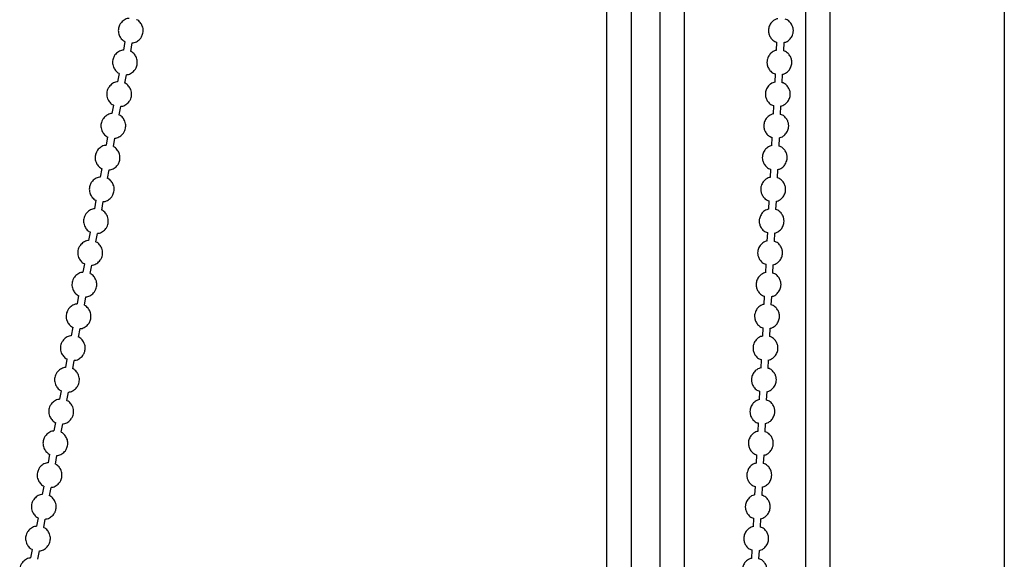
# Model space of a CAD drawing. Header units: millimetres. Extents: x 313 to 1951, y 543 to 2760.
# Tile 29 of 58: x 485 to 683, y 2191 to 2300. Entities that reach past the tile are written whole.
import ezdxf

# ---------------------------------------------------------------- set-up
doc = ezdxf.new("R2010")
doc.units = ezdxf.units.MM
doc.header["$LTSCALE"] = 10

msp = doc.modelspace()

# ---------------------------------------------------------------- linework, layer by layer
at = {"color": 7, "linetype": 'Continuous', "lineweight": 25}
for p, q in [((602.91, 2560.94), (602.91, 2151.05)), ((607.91, 2151.05), (607.91, 2560.94)), ((613.63, 2560.94), (613.63, 2151.05)), ((618.63, 2151.06), (618.63, 2560.94)), ((682.91, 2560.94), (682.91, 2151.12)), ((647.91, 2151.09), (647.91, 2450.7)), ((642.91, 2348.33), (642.91, 2151.05)), ((506.08, 2295.52), (505.77, 2293.82)), ((507.25, 2293.55), (507.56, 2295.25)), ((637.12, 2295.43), (637.04, 2293.72)), ((638.54, 2293.65), (638.62, 2295.35)), ((504.92, 2289.14), (504.61, 2287.44)), ((506.08, 2287.17), (506.39, 2288.87)), ((636.81, 2289.04), (636.73, 2287.34)), ((638.23, 2287.26), (638.31, 2288.96)), ((503.75, 2282.75), (503.44, 2281.05)), ((504.92, 2280.78), (505.23, 2282.48)), ((636.5, 2282.66), (636.42, 2280.95)), ((637.92, 2280.87), (638, 2282.58)), ((502.59, 2276.36), (502.27, 2274.66)), ((503.75, 2274.39), (504.06, 2276.09)), ((636.19, 2276.27), (636.11, 2274.56)), ((637.61, 2274.48), (637.69, 2276.19)), ((501.42, 2269.97), (501.11, 2268.27)), ((502.58, 2268.01), (502.89, 2269.71)), ((635.88, 2269.88), (635.8, 2268.18)), ((637.3, 2268.1), (637.38, 2269.8)), ((500.25, 2263.59), (499.94, 2261.89)), ((501.42, 2261.62), (501.73, 2263.32)), ((635.57, 2263.5), (635.49, 2261.79)), ((636.99, 2261.71), (637.07, 2263.42)), ((499.09, 2257.2), (498.78, 2255.5)), ((500.25, 2255.23), (500.56, 2256.93)), ((635.26, 2257.11), (635.18, 2255.4)), ((636.67, 2255.32), (636.76, 2257.03)), ((497.92, 2250.81), (497.61, 2249.11)), ((499.09, 2248.84), (499.4, 2250.54)), ((634.95, 2250.72), (634.87, 2249.02)), ((636.36, 2248.94), (636.45, 2250.64)), ((496.76, 2244.43), (496.45, 2242.73)), ((497.92, 2242.46), (498.23, 2244.16)), ((634.64, 2244.33), (634.56, 2242.63)), ((636.05, 2242.55), (636.14, 2244.26)), ((495.59, 2238.04), (495.28, 2236.34)), ((496.76, 2236.07), (497.07, 2237.77)), ((634.33, 2237.95), (634.25, 2236.24)), ((635.74, 2236.16), (635.83, 2237.87)), ((494.42, 2231.65), (494.11, 2229.95)), ((495.59, 2229.68), (495.9, 2231.38)), ((634.02, 2231.56), (633.94, 2229.85)), ((635.43, 2229.78), (635.52, 2231.48)), ((493.26, 2225.27), (492.95, 2223.57)), ((494.42, 2223.3), (494.73, 2225)), ((633.71, 2225.17), (633.63, 2223.47)), ((635.12, 2223.39), (635.21, 2225.09)), ((492.09, 2218.88), (491.78, 2217.18)), ((493.26, 2216.91), (493.57, 2218.61)), ((633.4, 2218.79), (633.32, 2217.08)), ((634.81, 2217), (634.9, 2218.71)), ((490.93, 2212.49), (490.62, 2210.79)), ((492.09, 2210.52), (492.4, 2212.22)), ((633.09, 2212.4), (633.01, 2210.69)), ((634.5, 2210.61), (634.59, 2212.32)), ((489.76, 2206.1), (489.45, 2204.4)), ((490.93, 2204.13), (491.24, 2205.83)), ((632.78, 2206.01), (632.69, 2204.31)), ((634.19, 2204.23), (634.28, 2205.93)), ((488.6, 2199.72), (488.28, 2198.02)), ((489.76, 2197.75), (490.07, 2199.45)), ((632.47, 2199.62), (632.38, 2197.92)), ((633.88, 2197.84), (633.97, 2199.55)), ((487.43, 2193.33), (487.12, 2191.63)), ((488.59, 2191.36), (488.9, 2193.06)), ((632.16, 2193.24), (632.07, 2191.53)), ((633.57, 2191.45), (633.66, 2193.16))]:
    msp.add_line(p, q, dxfattribs=at)
for points, knots in [([(506.93, 2300.19), (506.88, 2300.19), (506.52, 2300.19), (505.89, 2299.88), (505.26, 2299.32), (504.93, 2298.72), (504.74, 2298.08), (504.73, 2297.43), (504.93, 2296.7), (505.33, 2296.08), (505.77, 2295.64), (506.06, 2295.54), (506.08, 2295.53)], [0, 0, 0, 0, 0.027677, 0.170581, 0.318666, 0.420799, 0.494797, 0.637545, 0.721266, 0.85165, 0.988624, 1, 1, 1, 1]), ([(509.7, 2297.25), (509.73, 2297.55), (509.77, 2298.03), (509.56, 2298.76), (509.17, 2299.38), (508.73, 2299.82), (508.43, 2299.92), (508.41, 2299.93)], [0, 0, 0, 0, 0.282556, 0.448274, 0.706356, 0.977482, 1, 1, 1, 1]), ([(637.35, 2300.13), (637.23, 2300.1), (636.94, 2300.03), (636.44, 2299.73), (635.91, 2299.21), (635.6, 2298.58), (635.48, 2297.95), (635.48, 2297.38), (635.67, 2296.7), (636.08, 2296.06), (636.59, 2295.58), (636.99, 2295.47), (637.12, 2295.43)], [0, 0, 0, 0, 0.058756, 0.144564, 0.269146, 0.412123, 0.472477, 0.57357, 0.68239, 0.803347, 0.935857, 1, 1, 1, 1]), ([(640, 2296.25), (640.15, 2296.51), (640.37, 2296.88), (640.49, 2297.52), (640.49, 2298.09), (640.3, 2298.77), (639.88, 2299.41), (639.38, 2299.88), (638.98, 2299.99), (638.85, 2300.03)], [0, 0, 0, 0, 0.1956309, 0.2782099, 0.4165319, 0.5654259, 0.7309267, 0.9122363, 1, 1, 1, 1]), ([(507.56, 2295.28), (507.62, 2295.28), (507.98, 2295.27), (508.61, 2295.59), (509.23, 2296.14), (509.57, 2296.74), (509.66, 2297.1), (509.7, 2297.25)], [0, 0, 0, 0, 0.055937, 0.344751, 0.644035, 0.850449, 1, 1, 1, 1]), ([(638.62, 2295.33), (638.74, 2295.36), (639.03, 2295.44), (639.53, 2295.72), (639.82, 2296.06), (640, 2296.25)], [0, 0, 0, 0, 0.218305, 0.537123, 1, 1, 1, 1]), ([(505.77, 2293.8), (505.71, 2293.8), (505.35, 2293.8), (504.72, 2293.49), (504.1, 2292.94), (503.76, 2292.33), (503.57, 2291.69), (503.57, 2291.04), (503.77, 2290.31), (504.17, 2289.69), (504.6, 2289.25), (504.9, 2289.15), (504.92, 2289.15)], [0, 0, 0, 0, 0.027677, 0.170581, 0.318666, 0.420799, 0.494797, 0.637545, 0.721266, 0.85165, 0.988624, 1, 1, 1, 1]), ([(508.54, 2290.87), (508.56, 2291.17), (508.61, 2291.64), (508.39, 2292.38), (508, 2293), (507.56, 2293.44), (507.27, 2293.54), (507.25, 2293.54)], [0, 0, 0, 0, 0.282556, 0.4482738, 0.7063556, 0.9774822, 1, 1, 1, 1]), ([(637.04, 2293.75), (636.92, 2293.72), (636.63, 2293.64), (636.13, 2293.35), (635.6, 2292.82), (635.29, 2292.19), (635.17, 2291.56), (635.17, 2290.99), (635.36, 2290.31), (635.77, 2289.67), (636.28, 2289.2), (636.68, 2289.08), (636.81, 2289.04)], [0, 0, 0, 0, 0.058756, 0.144564, 0.269146, 0.412123, 0.472477, 0.57357, 0.68239, 0.803347, 0.935857, 1, 1, 1, 1]), ([(639.69, 2289.86), (639.84, 2290.13), (640.06, 2290.5), (640.18, 2291.13), (640.18, 2291.7), (639.99, 2292.38), (639.57, 2293.02), (639.06, 2293.49), (638.67, 2293.61), (638.54, 2293.65)], [0, 0, 0, 0, 0.195631, 0.27821, 0.416532, 0.565426, 0.730927, 0.912236, 1, 1, 1, 1]), ([(506.4, 2288.89), (506.45, 2288.89), (506.81, 2288.89), (507.45, 2289.2), (508.06, 2289.75), (508.41, 2290.36), (508.5, 2290.71), (508.54, 2290.87)], [0, 0, 0, 0, 0.055937, 0.344751, 0.644035, 0.850449, 1, 1, 1, 1]), ([(638.31, 2288.94), (638.43, 2288.97), (638.72, 2289.05), (639.22, 2289.34), (639.51, 2289.67), (639.69, 2289.86)], [0, 0, 0, 0, 0.218305, 0.537123, 1, 1, 1, 1]), ([(504.6, 2287.41), (504.54, 2287.41), (504.18, 2287.42), (503.55, 2287.1), (502.93, 2286.55), (502.6, 2285.95), (502.41, 2285.3), (502.4, 2284.66), (502.6, 2283.93), (503, 2283.31), (503.43, 2282.87), (503.73, 2282.77), (503.75, 2282.76)], [0, 0, 0, 0, 0.0276774, 0.1705815, 0.3186664, 0.4207994, 0.4947965, 0.6375448, 0.721266, 0.8516498, 0.9886239, 1, 1, 1, 1]), ([(507.37, 2284.48), (507.4, 2284.78), (507.44, 2285.26), (507.23, 2285.99), (506.83, 2286.61), (506.4, 2287.05), (506.1, 2287.15), (506.08, 2287.16)], [0, 0, 0, 0, 0.282556, 0.448274, 0.706356, 0.977482, 1, 1, 1, 1]), ([(636.73, 2287.36), (636.61, 2287.33), (636.32, 2287.25), (635.82, 2286.96), (635.29, 2286.44), (634.98, 2285.8), (634.86, 2285.17), (634.86, 2284.6), (635.05, 2283.92), (635.46, 2283.28), (635.97, 2282.81), (636.37, 2282.69), (636.5, 2282.66)], [0, 0, 0, 0, 0.0587558, 0.1445643, 0.2691456, 0.4121233, 0.4724766, 0.5735698, 0.6823896, 0.8033466, 0.9358575, 1, 1, 1, 1]), ([(639.38, 2283.48), (639.53, 2283.74), (639.75, 2284.11), (639.87, 2284.74), (639.87, 2285.31), (639.68, 2285.99), (639.26, 2286.63), (638.75, 2287.1), (638.36, 2287.22), (638.23, 2287.26)], [0, 0, 0, 0, 0.1956309, 0.2782099, 0.4165319, 0.5654259, 0.7309267, 0.9122363, 1, 1, 1, 1]), ([(505.23, 2282.5), (505.29, 2282.5), (505.65, 2282.5), (506.28, 2282.81), (506.9, 2283.37), (507.24, 2283.97), (507.33, 2284.33), (507.37, 2284.48)], [0, 0, 0, 0, 0.055937, 0.344751, 0.644035, 0.850449, 1, 1, 1, 1]), ([(638, 2282.56), (638.12, 2282.59), (638.41, 2282.66), (638.91, 2282.95), (639.2, 2283.28), (639.38, 2283.48)], [0, 0, 0, 0, 0.218305, 0.537123, 1, 1, 1, 1]), ([(503.44, 2281.03), (503.38, 2281.03), (503.02, 2281.03), (502.39, 2280.72), (501.77, 2280.16), (501.43, 2279.56), (501.24, 2278.91), (501.23, 2278.27), (501.44, 2277.54), (501.83, 2276.92), (502.27, 2276.48), (502.56, 2276.38), (502.59, 2276.37)], [0, 0, 0, 0, 0.0276774, 0.1705815, 0.3186664, 0.4207994, 0.4947965, 0.6375448, 0.721266, 0.8516498, 0.9886239, 1, 1, 1, 1]), ([(636.42, 2280.97), (636.3, 2280.94), (636, 2280.87), (635.51, 2280.57), (634.98, 2280.05), (634.67, 2279.41), (634.54, 2278.79), (634.55, 2278.21), (634.74, 2277.54), (635.15, 2276.89), (635.66, 2276.42), (636.06, 2276.31), (636.19, 2276.27)], [0, 0, 0, 0, 0.058756, 0.144564, 0.269146, 0.412123, 0.472477, 0.57357, 0.68239, 0.803347, 0.935857, 1, 1, 1, 1]), ([(506.2, 2278.09), (506.23, 2278.39), (506.27, 2278.87), (506.06, 2279.6), (505.67, 2280.22), (505.23, 2280.66), (504.94, 2280.76), (504.91, 2280.77)], [0, 0, 0, 0, 0.282556, 0.448274, 0.706356, 0.977482, 1, 1, 1, 1]), ([(639.07, 2277.09), (639.22, 2277.35), (639.44, 2277.72), (639.56, 2278.36), (639.56, 2278.93), (639.37, 2279.61), (638.95, 2280.25), (638.44, 2280.72), (638.05, 2280.83), (637.92, 2280.87)], [0, 0, 0, 0, 0.195631, 0.27821, 0.416532, 0.565426, 0.730927, 0.912236, 1, 1, 1, 1]), ([(504.06, 2276.12), (504.12, 2276.12), (504.48, 2276.11), (505.11, 2276.43), (505.73, 2276.98), (506.07, 2277.58), (506.17, 2277.94), (506.2, 2278.09)], [0, 0, 0, 0, 0.055937, 0.344751, 0.644035, 0.850449, 1, 1, 1, 1]), ([(637.69, 2276.17), (637.81, 2276.2), (638.1, 2276.28), (638.6, 2276.56), (638.89, 2276.89), (639.07, 2277.09)], [0, 0, 0, 0, 0.218305, 0.537123, 1, 1, 1, 1]), ([(502.27, 2274.64), (502.21, 2274.64), (501.85, 2274.64), (501.22, 2274.33), (500.6, 2273.78), (500.27, 2273.17), (500.08, 2272.53), (500.07, 2271.88), (500.27, 2271.15), (500.67, 2270.53), (501.1, 2270.09), (501.4, 2269.99), (501.42, 2269.98)], [0, 0, 0, 0, 0.0276774, 0.1705815, 0.3186664, 0.4207994, 0.4947965, 0.6375448, 0.721266, 0.8516498, 0.9886239, 1, 1, 1, 1]), ([(505.04, 2271.7), (505.07, 2272.01), (505.11, 2272.48), (504.9, 2273.21), (504.5, 2273.84), (504.07, 2274.28), (503.77, 2274.38), (503.75, 2274.38)], [0, 0, 0, 0, 0.282556, 0.448274, 0.706356, 0.977482, 1, 1, 1, 1]), ([(636.11, 2274.59), (635.99, 2274.55), (635.69, 2274.48), (635.2, 2274.19), (634.67, 2273.66), (634.36, 2273.03), (634.23, 2272.4), (634.24, 2271.83), (634.43, 2271.15), (634.84, 2270.51), (635.35, 2270.04), (635.75, 2269.92), (635.88, 2269.88)], [0, 0, 0, 0, 0.058756, 0.144564, 0.269146, 0.412123, 0.472477, 0.57357, 0.68239, 0.803347, 0.935857, 1, 1, 1, 1]), ([(638.76, 2270.7), (638.91, 2270.96), (639.13, 2271.34), (639.25, 2271.97), (639.25, 2272.54), (639.06, 2273.22), (638.64, 2273.86), (638.13, 2274.33), (637.74, 2274.45), (637.61, 2274.48)], [0, 0, 0, 0, 0.195631, 0.27821, 0.416532, 0.565426, 0.730927, 0.912236, 1, 1, 1, 1]), ([(502.9, 2269.73), (502.96, 2269.73), (503.32, 2269.73), (503.95, 2270.04), (504.57, 2270.59), (504.91, 2271.19), (505, 2271.55), (505.04, 2271.7)], [0, 0, 0, 0, 0.055937, 0.344751, 0.644035, 0.850449, 1, 1, 1, 1]), ([(637.38, 2269.78), (637.5, 2269.81), (637.79, 2269.89), (638.29, 2270.18), (638.58, 2270.51), (638.76, 2270.7)], [0, 0, 0, 0, 0.218305, 0.537123, 1, 1, 1, 1]), ([(501.1, 2268.25), (501.05, 2268.25), (500.69, 2268.25), (500.06, 2267.94), (499.43, 2267.39), (499.1, 2266.78), (498.91, 2266.14), (498.9, 2265.49), (499.1, 2264.77), (499.5, 2264.14), (499.94, 2263.7), (500.23, 2263.6), (500.26, 2263.6)], [0, 0, 0, 0, 0.0276774, 0.1705815, 0.3186664, 0.4207994, 0.4947965, 0.6375448, 0.721266, 0.8516498, 0.9886239, 1, 1, 1, 1]), ([(503.87, 2265.32), (503.9, 2265.62), (503.94, 2266.1), (503.73, 2266.83), (503.34, 2267.45), (502.9, 2267.89), (502.61, 2267.99), (502.58, 2268)], [0, 0, 0, 0, 0.282556, 0.448274, 0.706356, 0.977482, 1, 1, 1, 1]), ([(635.8, 2268.2), (635.68, 2268.17), (635.38, 2268.09), (634.89, 2267.8), (634.36, 2267.28), (634.05, 2266.64), (633.92, 2266.01), (633.93, 2265.44), (634.12, 2264.76), (634.53, 2264.12), (635.04, 2263.65), (635.44, 2263.53), (635.57, 2263.5)], [0, 0, 0, 0, 0.058756, 0.144564, 0.269146, 0.412123, 0.472477, 0.57357, 0.68239, 0.803347, 0.935857, 1, 1, 1, 1]), ([(638.45, 2264.32), (638.6, 2264.58), (638.82, 2264.95), (638.94, 2265.58), (638.94, 2266.15), (638.75, 2266.83), (638.33, 2267.47), (637.82, 2267.94), (637.43, 2268.06), (637.3, 2268.1)], [0, 0, 0, 0, 0.195631, 0.27821, 0.416532, 0.565426, 0.730927, 0.912236, 1, 1, 1, 1]), ([(501.73, 2263.34), (501.79, 2263.34), (502.15, 2263.34), (502.78, 2263.65), (503.4, 2264.2), (503.74, 2264.81), (503.83, 2265.17), (503.87, 2265.32)], [0, 0, 0, 0, 0.055937, 0.344751, 0.644035, 0.850449, 1, 1, 1, 1]), ([(637.07, 2263.39), (637.19, 2263.43), (637.48, 2263.5), (637.98, 2263.79), (638.27, 2264.12), (638.45, 2264.32)], [0, 0, 0, 0, 0.218305, 0.537123, 1, 1, 1, 1]), ([(499.94, 2261.86), (499.88, 2261.86), (499.52, 2261.87), (498.89, 2261.55), (498.27, 2261), (497.93, 2260.4), (497.74, 2259.75), (497.74, 2259.11), (497.94, 2258.38), (498.34, 2257.76), (498.77, 2257.32), (499.07, 2257.22), (499.09, 2257.21)], [0, 0, 0, 0, 0.027677, 0.170581, 0.318666, 0.420799, 0.494797, 0.637545, 0.721266, 0.85165, 0.988624, 1, 1, 1, 1]), ([(502.71, 2258.93), (502.73, 2259.23), (502.78, 2259.71), (502.56, 2260.44), (502.17, 2261.06), (501.73, 2261.5), (501.44, 2261.6), (501.42, 2261.61)], [0, 0, 0, 0, 0.282556, 0.4482738, 0.7063556, 0.9774822, 1, 1, 1, 1]), ([(635.49, 2261.81), (635.37, 2261.78), (635.07, 2261.71), (634.58, 2261.41), (634.05, 2260.89), (633.74, 2260.25), (633.61, 2259.63), (633.62, 2259.05), (633.81, 2258.37), (634.22, 2257.73), (634.73, 2257.26), (635.13, 2257.15), (635.26, 2257.11)], [0, 0, 0, 0, 0.058756, 0.144564, 0.269146, 0.412123, 0.472477, 0.57357, 0.68239, 0.803347, 0.935857, 1, 1, 1, 1]), ([(638.14, 2257.93), (638.29, 2258.19), (638.51, 2258.56), (638.63, 2259.19), (638.63, 2259.77), (638.44, 2260.44), (638.02, 2261.09), (637.51, 2261.56), (637.12, 2261.67), (636.99, 2261.71)], [0, 0, 0, 0, 0.195631, 0.27821, 0.416532, 0.565426, 0.730927, 0.912236, 1, 1, 1, 1]), ([(500.57, 2256.95), (500.63, 2256.95), (500.98, 2256.95), (501.62, 2257.26), (502.24, 2257.82), (502.58, 2258.42), (502.67, 2258.78), (502.71, 2258.93)], [0, 0, 0, 0, 0.055937, 0.344751, 0.644035, 0.850449, 1, 1, 1, 1]), ([(636.76, 2257.01), (636.88, 2257.04), (637.17, 2257.11), (637.67, 2257.4), (637.96, 2257.73), (638.14, 2257.93)], [0, 0, 0, 0, 0.218305, 0.537123, 1, 1, 1, 1]), ([(498.77, 2255.48), (498.71, 2255.48), (498.36, 2255.48), (497.72, 2255.17), (497.1, 2254.62), (496.77, 2254.01), (496.58, 2253.37), (496.57, 2252.72), (496.77, 2251.99), (497.17, 2251.37), (497.61, 2250.93), (497.9, 2250.83), (497.92, 2250.82)], [0, 0, 0, 0, 0.0276774, 0.1705815, 0.3186664, 0.4207994, 0.4947965, 0.6375448, 0.721266, 0.8516498, 0.9886239, 1, 1, 1, 1]), ([(501.54, 2252.54), (501.57, 2252.84), (501.61, 2253.32), (501.4, 2254.05), (501.01, 2254.67), (500.57, 2255.11), (500.27, 2255.21), (500.25, 2255.22)], [0, 0, 0, 0, 0.282556, 0.448274, 0.706356, 0.977482, 1, 1, 1, 1]), ([(635.18, 2255.42), (635.06, 2255.39), (634.76, 2255.32), (634.27, 2255.02), (633.74, 2254.5), (633.43, 2253.87), (633.3, 2253.24), (633.31, 2252.67), (633.5, 2251.99), (633.91, 2251.35), (634.42, 2250.88), (634.82, 2250.76), (634.95, 2250.72)], [0, 0, 0, 0, 0.058756, 0.144564, 0.269146, 0.412123, 0.472477, 0.57357, 0.68239, 0.803347, 0.935857, 1, 1, 1, 1]), ([(637.83, 2251.54), (637.98, 2251.8), (638.2, 2252.18), (638.32, 2252.81), (638.32, 2253.38), (638.13, 2254.06), (637.71, 2254.7), (637.2, 2255.17), (636.8, 2255.29), (636.67, 2255.32)], [0, 0, 0, 0, 0.195631, 0.27821, 0.416532, 0.565426, 0.730927, 0.912236, 1, 1, 1, 1]), ([(499.4, 2250.57), (499.46, 2250.57), (499.82, 2250.56), (500.45, 2250.88), (501.07, 2251.43), (501.41, 2252.03), (501.5, 2252.39), (501.54, 2252.54)], [0, 0, 0, 0, 0.055937, 0.344751, 0.644035, 0.850449, 1, 1, 1, 1]), ([(636.45, 2250.62), (636.57, 2250.65), (636.86, 2250.73), (637.36, 2251.02), (637.65, 2251.35), (637.83, 2251.54)], [0, 0, 0, 0, 0.2183049, 0.5371229, 1, 1, 1, 1]), ([(497.61, 2249.09), (497.55, 2249.09), (497.19, 2249.09), (496.56, 2248.78), (495.94, 2248.23), (495.6, 2247.62), (495.41, 2246.98), (495.41, 2246.33), (495.61, 2245.6), (496, 2244.98), (496.44, 2244.54), (496.73, 2244.44), (496.76, 2244.44)], [0, 0, 0, 0, 0.027677, 0.170581, 0.318666, 0.420799, 0.494797, 0.637545, 0.721266, 0.85165, 0.988624, 1, 1, 1, 1]), ([(500.38, 2246.16), (500.4, 2246.46), (500.45, 2246.94), (500.23, 2247.67), (499.84, 2248.29), (499.4, 2248.73), (499.11, 2248.83), (499.09, 2248.83)], [0, 0, 0, 0, 0.282556, 0.448274, 0.706356, 0.977482, 1, 1, 1, 1]), ([(634.87, 2249.04), (634.75, 2249.01), (634.45, 2248.93), (633.96, 2248.64), (633.42, 2248.11), (633.12, 2247.48), (632.99, 2246.85), (633, 2246.28), (633.19, 2245.6), (633.6, 2244.96), (634.11, 2244.49), (634.51, 2244.37), (634.64, 2244.33)], [0, 0, 0, 0, 0.0587558, 0.1445643, 0.2691456, 0.4121233, 0.4724766, 0.5735698, 0.6823896, 0.8033466, 0.9358575, 1, 1, 1, 1]), ([(637.52, 2245.16), (637.67, 2245.42), (637.89, 2245.79), (638.01, 2246.42), (638.01, 2246.99), (637.82, 2247.67), (637.4, 2248.31), (636.89, 2248.78), (636.49, 2248.9), (636.36, 2248.94)], [0, 0, 0, 0, 0.195631, 0.27821, 0.416532, 0.565426, 0.730927, 0.912236, 1, 1, 1, 1]), ([(498.24, 2244.18), (498.29, 2244.18), (498.65, 2244.18), (499.29, 2244.49), (499.9, 2245.04), (500.25, 2245.65), (500.34, 2246), (500.38, 2246.16)], [0, 0, 0, 0, 0.055937, 0.344751, 0.644035, 0.850449, 1, 1, 1, 1]), ([(636.14, 2244.23), (636.26, 2244.26), (636.55, 2244.34), (637.05, 2244.63), (637.34, 2244.96), (637.52, 2245.16)], [0, 0, 0, 0, 0.218305, 0.537123, 1, 1, 1, 1]), ([(496.44, 2242.7), (496.38, 2242.7), (496.02, 2242.71), (495.39, 2242.39), (494.77, 2241.84), (494.44, 2241.24), (494.25, 2240.59), (494.24, 2239.95), (494.44, 2239.22), (494.84, 2238.6), (495.27, 2238.16), (495.57, 2238.06), (495.59, 2238.05)], [0, 0, 0, 0, 0.027677, 0.170581, 0.318666, 0.420799, 0.494797, 0.637545, 0.721266, 0.85165, 0.988624, 1, 1, 1, 1]), ([(499.21, 2239.77), (499.24, 2240.07), (499.28, 2240.55), (499.07, 2241.28), (498.67, 2241.9), (498.24, 2242.34), (497.94, 2242.44), (497.92, 2242.45)], [0, 0, 0, 0, 0.282556, 0.448274, 0.706356, 0.977482, 1, 1, 1, 1]), ([(634.56, 2242.65), (634.44, 2242.62), (634.14, 2242.54), (633.65, 2242.25), (633.11, 2241.73), (632.81, 2241.09), (632.68, 2240.46), (632.69, 2239.89), (632.88, 2239.21), (633.29, 2238.57), (633.8, 2238.1), (634.2, 2237.98), (634.33, 2237.95)], [0, 0, 0, 0, 0.058756, 0.144564, 0.269146, 0.412123, 0.472477, 0.57357, 0.68239, 0.803347, 0.935857, 1, 1, 1, 1]), ([(637.21, 2238.77), (637.36, 2239.03), (637.58, 2239.4), (637.7, 2240.03), (637.7, 2240.6), (637.51, 2241.28), (637.09, 2241.92), (636.58, 2242.39), (636.18, 2242.51), (636.05, 2242.55)], [0, 0, 0, 0, 0.195631, 0.27821, 0.416532, 0.565426, 0.730927, 0.912236, 1, 1, 1, 1]), ([(497.07, 2237.79), (497.13, 2237.79), (497.49, 2237.79), (498.12, 2238.1), (498.74, 2238.66), (499.08, 2239.26), (499.17, 2239.62), (499.21, 2239.77)], [0, 0, 0, 0, 0.055937, 0.344751, 0.644035, 0.850449, 1, 1, 1, 1]), ([(635.83, 2237.85), (635.95, 2237.88), (636.24, 2237.95), (636.74, 2238.24), (637.03, 2238.57), (637.21, 2238.77)], [0, 0, 0, 0, 0.218305, 0.537123, 1, 1, 1, 1]), ([(495.28, 2236.32), (495.22, 2236.32), (494.86, 2236.32), (494.23, 2236.01), (493.61, 2235.45), (493.27, 2234.85), (493.08, 2234.21), (493.07, 2233.56), (493.28, 2232.83), (493.67, 2232.21), (494.11, 2231.77), (494.4, 2231.67), (494.43, 2231.66)], [0, 0, 0, 0, 0.027677, 0.170581, 0.318666, 0.420799, 0.494797, 0.637545, 0.721266, 0.85165, 0.988624, 1, 1, 1, 1]), ([(498.04, 2233.38), (498.07, 2233.68), (498.11, 2234.16), (497.9, 2234.89), (497.51, 2235.51), (497.07, 2235.95), (496.78, 2236.05), (496.75, 2236.06)], [0, 0, 0, 0, 0.282556, 0.448274, 0.706356, 0.977482, 1, 1, 1, 1]), ([(634.25, 2236.26), (634.13, 2236.23), (633.83, 2236.16), (633.34, 2235.86), (632.8, 2235.34), (632.5, 2234.7), (632.37, 2234.08), (632.38, 2233.5), (632.57, 2232.83), (632.98, 2232.18), (633.49, 2231.71), (633.89, 2231.6), (634.02, 2231.56)], [0, 0, 0, 0, 0.058756, 0.144564, 0.269146, 0.412123, 0.472477, 0.57357, 0.68239, 0.803347, 0.935857, 1, 1, 1, 1]), ([(636.9, 2232.38), (637.05, 2232.64), (637.27, 2233.01), (637.39, 2233.65), (637.39, 2234.22), (637.2, 2234.9), (636.78, 2235.54), (636.27, 2236.01), (635.87, 2236.12), (635.74, 2236.16)], [0, 0, 0, 0, 0.195631, 0.27821, 0.416532, 0.565426, 0.730927, 0.912236, 1, 1, 1, 1]), ([(495.9, 2231.41), (495.96, 2231.41), (496.32, 2231.4), (496.95, 2231.72), (497.57, 2232.27), (497.91, 2232.87), (498.01, 2233.23), (498.04, 2233.38)], [0, 0, 0, 0, 0.055937, 0.344751, 0.644035, 0.850449, 1, 1, 1, 1]), ([(635.52, 2231.46), (635.64, 2231.49), (635.93, 2231.57), (636.43, 2231.85), (636.72, 2232.19), (636.9, 2232.38)], [0, 0, 0, 0, 0.2183049, 0.5371229, 1, 1, 1, 1]), ([(494.11, 2229.93), (494.05, 2229.93), (493.69, 2229.93), (493.06, 2229.62), (492.44, 2229.07), (492.11, 2228.46), (491.91, 2227.82), (491.91, 2227.17), (492.11, 2226.44), (492.51, 2225.82), (492.94, 2225.38), (493.24, 2225.28), (493.26, 2225.27)], [0, 0, 0, 0, 0.027677, 0.170581, 0.318666, 0.420799, 0.494797, 0.637545, 0.721266, 0.85165, 0.988624, 1, 1, 1, 1]), ([(496.88, 2226.99), (496.9, 2227.3), (496.95, 2227.77), (496.74, 2228.5), (496.34, 2229.13), (495.91, 2229.57), (495.61, 2229.67), (495.59, 2229.67)], [0, 0, 0, 0, 0.282556, 0.448274, 0.706356, 0.977482, 1, 1, 1, 1]), ([(633.94, 2229.88), (633.82, 2229.85), (633.52, 2229.77), (633.03, 2229.48), (632.49, 2228.95), (632.19, 2228.32), (632.06, 2227.69), (632.07, 2227.12), (632.26, 2226.44), (632.67, 2225.8), (633.18, 2225.33), (633.58, 2225.21), (633.71, 2225.17)], [0, 0, 0, 0, 0.058756, 0.144564, 0.269146, 0.412123, 0.472477, 0.57357, 0.68239, 0.803347, 0.935857, 1, 1, 1, 1]), ([(636.59, 2225.99), (636.74, 2226.26), (636.96, 2226.63), (637.08, 2227.26), (637.08, 2227.83), (636.89, 2228.51), (636.47, 2229.15), (635.96, 2229.62), (635.56, 2229.74), (635.43, 2229.78)], [0, 0, 0, 0, 0.195631, 0.27821, 0.416532, 0.565426, 0.730927, 0.912236, 1, 1, 1, 1]), ([(494.74, 2225.02), (494.8, 2225.02), (495.16, 2225.02), (495.79, 2225.33), (496.41, 2225.88), (496.75, 2226.48), (496.84, 2226.84), (496.88, 2226.99)], [0, 0, 0, 0, 0.055937, 0.344751, 0.644035, 0.850449, 1, 1, 1, 1]), ([(635.21, 2225.07), (635.32, 2225.1), (635.62, 2225.18), (636.12, 2225.47), (636.41, 2225.8), (636.59, 2225.99)], [0, 0, 0, 0, 0.218305, 0.537123, 1, 1, 1, 1]), ([(492.94, 2223.54), (492.89, 2223.54), (492.53, 2223.55), (491.9, 2223.23), (491.27, 2222.68), (490.94, 2222.07), (490.75, 2221.43), (490.74, 2220.79), (490.94, 2220.06), (491.34, 2219.43), (491.78, 2218.99), (492.07, 2218.9), (492.09, 2218.89)], [0, 0, 0, 0, 0.027677, 0.170581, 0.318666, 0.420799, 0.494797, 0.637545, 0.721266, 0.85165, 0.988624, 1, 1, 1, 1]), ([(633.63, 2223.49), (633.51, 2223.46), (633.21, 2223.38), (632.72, 2223.09), (632.18, 2222.57), (631.88, 2221.93), (631.75, 2221.3), (631.76, 2220.73), (631.94, 2220.05), (632.36, 2219.41), (632.87, 2218.94), (633.27, 2218.82), (633.4, 2218.79)], [0, 0, 0, 0, 0.058756, 0.144564, 0.269146, 0.412123, 0.472477, 0.57357, 0.68239, 0.803347, 0.935857, 1, 1, 1, 1]), ([(495.71, 2220.61), (495.74, 2220.91), (495.78, 2221.39), (495.57, 2222.12), (495.18, 2222.74), (494.74, 2223.18), (494.44, 2223.28), (494.42, 2223.29)], [0, 0, 0, 0, 0.282556, 0.448274, 0.706356, 0.977482, 1, 1, 1, 1]), ([(636.28, 2219.61), (636.43, 2219.87), (636.65, 2220.24), (636.77, 2220.87), (636.77, 2221.44), (636.58, 2222.12), (636.16, 2222.76), (635.65, 2223.23), (635.25, 2223.35), (635.12, 2223.39)], [0, 0, 0, 0, 0.195631, 0.27821, 0.416532, 0.565426, 0.730927, 0.912236, 1, 1, 1, 1]), ([(493.57, 2218.63), (493.63, 2218.63), (493.99, 2218.63), (494.62, 2218.94), (495.24, 2219.49), (495.58, 2220.1), (495.67, 2220.46), (495.71, 2220.61)], [0, 0, 0, 0, 0.055937, 0.344751, 0.644035, 0.850449, 1, 1, 1, 1]), ([(634.9, 2218.68), (635.01, 2218.72), (635.31, 2218.79), (635.81, 2219.08), (636.1, 2219.41), (636.28, 2219.61)], [0, 0, 0, 0, 0.218305, 0.537123, 1, 1, 1, 1]), ([(491.78, 2217.15), (491.72, 2217.16), (491.36, 2217.16), (490.73, 2216.84), (490.11, 2216.29), (489.77, 2215.69), (489.58, 2215.04), (489.58, 2214.4), (489.78, 2213.67), (490.18, 2213.05), (490.61, 2212.61), (490.91, 2212.51), (490.93, 2212.5)], [0, 0, 0, 0, 0.0276774, 0.1705815, 0.3186664, 0.4207994, 0.4947965, 0.6375448, 0.721266, 0.8516498, 0.9886239, 1, 1, 1, 1]), ([(494.55, 2214.22), (494.57, 2214.52), (494.62, 2215), (494.4, 2215.73), (494.01, 2216.35), (493.57, 2216.79), (493.28, 2216.89), (493.26, 2216.9)], [0, 0, 0, 0, 0.282556, 0.4482738, 0.7063556, 0.9774822, 1, 1, 1, 1]), ([(633.32, 2217.1), (633.2, 2217.07), (632.9, 2217), (632.41, 2216.7), (631.87, 2216.18), (631.57, 2215.54), (631.44, 2214.92), (631.45, 2214.34), (631.63, 2213.66), (632.05, 2213.02), (632.56, 2212.55), (632.96, 2212.44), (633.09, 2212.4)], [0, 0, 0, 0, 0.058756, 0.144564, 0.269146, 0.412123, 0.472477, 0.57357, 0.68239, 0.803347, 0.935857, 1, 1, 1, 1]), ([(635.97, 2213.22), (636.12, 2213.48), (636.34, 2213.85), (636.46, 2214.48), (636.45, 2215.06), (636.27, 2215.74), (635.85, 2216.38), (635.34, 2216.85), (634.94, 2216.96), (634.81, 2217)], [0, 0, 0, 0, 0.195631, 0.27821, 0.416532, 0.565426, 0.730927, 0.912236, 1, 1, 1, 1]), ([(492.41, 2212.24), (492.46, 2212.24), (492.82, 2212.24), (493.46, 2212.56), (494.07, 2213.11), (494.42, 2213.71), (494.51, 2214.07), (494.55, 2214.22)], [0, 0, 0, 0, 0.055937, 0.344751, 0.644035, 0.850449, 1, 1, 1, 1]), ([(634.58, 2212.3), (634.7, 2212.33), (635, 2212.4), (635.5, 2212.69), (635.79, 2213.02), (635.97, 2213.22)], [0, 0, 0, 0, 0.218305, 0.537123, 1, 1, 1, 1]), ([(490.61, 2210.77), (490.55, 2210.77), (490.2, 2210.77), (489.56, 2210.46), (488.94, 2209.91), (488.61, 2209.3), (488.42, 2208.66), (488.41, 2208.01), (488.61, 2207.28), (489.01, 2206.66), (489.44, 2206.22), (489.74, 2206.12), (489.76, 2206.11)], [0, 0, 0, 0, 0.027677, 0.170581, 0.318666, 0.420799, 0.494797, 0.637545, 0.721266, 0.85165, 0.988624, 1, 1, 1, 1]), ([(493.38, 2207.83), (493.41, 2208.13), (493.45, 2208.61), (493.24, 2209.34), (492.84, 2209.96), (492.41, 2210.4), (492.11, 2210.5), (492.09, 2210.51)], [0, 0, 0, 0, 0.282556, 0.448274, 0.706356, 0.977482, 1, 1, 1, 1]), ([(633.01, 2210.72), (632.89, 2210.68), (632.59, 2210.61), (632.1, 2210.31), (631.56, 2209.79), (631.26, 2209.16), (631.13, 2208.53), (631.14, 2207.96), (631.32, 2207.28), (631.74, 2206.64), (632.25, 2206.17), (632.65, 2206.05), (632.78, 2206.01)], [0, 0, 0, 0, 0.0587558, 0.1445643, 0.2691456, 0.4121233, 0.4724766, 0.5735698, 0.6823896, 0.8033466, 0.9358575, 1, 1, 1, 1]), ([(635.66, 2206.83), (635.81, 2207.09), (636.03, 2207.47), (636.15, 2208.1), (636.14, 2208.67), (635.96, 2209.35), (635.54, 2209.99), (635.03, 2210.46), (634.63, 2210.58), (634.5, 2210.61)], [0, 0, 0, 0, 0.195631, 0.27821, 0.416532, 0.565426, 0.730927, 0.912236, 1, 1, 1, 1]), ([(491.24, 2205.86), (491.3, 2205.86), (491.66, 2205.85), (492.29, 2206.17), (492.91, 2206.72), (493.25, 2207.32), (493.34, 2207.68), (493.38, 2207.83)], [0, 0, 0, 0, 0.055937, 0.344751, 0.644035, 0.850449, 1, 1, 1, 1]), ([(634.27, 2205.91), (634.39, 2205.94), (634.69, 2206.02), (635.19, 2206.31), (635.48, 2206.64), (635.66, 2206.83)], [0, 0, 0, 0, 0.218305, 0.537123, 1, 1, 1, 1]), ([(489.45, 2204.38), (489.39, 2204.38), (489.03, 2204.38), (488.4, 2204.07), (487.78, 2203.52), (487.44, 2202.91), (487.25, 2202.27), (487.24, 2201.62), (487.45, 2200.9), (487.84, 2200.27), (488.28, 2199.83), (488.57, 2199.73), (488.6, 2199.73)], [0, 0, 0, 0, 0.027677, 0.170581, 0.318666, 0.420799, 0.494797, 0.637545, 0.721266, 0.85165, 0.988624, 1, 1, 1, 1]), ([(492.21, 2201.45), (492.24, 2201.75), (492.28, 2202.23), (492.07, 2202.96), (491.68, 2203.58), (491.24, 2204.02), (490.95, 2204.12), (490.92, 2204.13)], [0, 0, 0, 0, 0.282556, 0.448274, 0.706356, 0.977482, 1, 1, 1, 1]), ([(632.7, 2204.33), (632.58, 2204.3), (632.28, 2204.22), (631.79, 2203.93), (631.25, 2203.4), (630.95, 2202.77), (630.82, 2202.14), (630.83, 2201.57), (631.01, 2200.89), (631.43, 2200.25), (631.94, 2199.78), (632.34, 2199.66), (632.47, 2199.62)], [0, 0, 0, 0, 0.058756, 0.144564, 0.269146, 0.412123, 0.472477, 0.57357, 0.68239, 0.803347, 0.935857, 1, 1, 1, 1]), ([(635.34, 2200.45), (635.5, 2200.71), (635.72, 2201.08), (635.84, 2201.71), (635.83, 2202.28), (635.65, 2202.96), (635.23, 2203.6), (634.72, 2204.07), (634.32, 2204.19), (634.19, 2204.23)], [0, 0, 0, 0, 0.195631, 0.27821, 0.416532, 0.565426, 0.730927, 0.912236, 1, 1, 1, 1]), ([(490.08, 2199.47), (490.13, 2199.47), (490.49, 2199.47), (491.12, 2199.78), (491.74, 2200.33), (492.08, 2200.94), (492.18, 2201.3), (492.21, 2201.45)], [0, 0, 0, 0, 0.055937, 0.344751, 0.644035, 0.850449, 1, 1, 1, 1]), ([(633.96, 2199.52), (634.08, 2199.55), (634.38, 2199.63), (634.88, 2199.92), (635.17, 2200.25), (635.34, 2200.45)], [0, 0, 0, 0, 0.218305, 0.537123, 1, 1, 1, 1]), ([(488.28, 2197.99), (488.22, 2197.99), (487.86, 2198), (487.23, 2197.68), (486.61, 2197.13), (486.28, 2196.53), (486.09, 2195.88), (486.08, 2195.24), (486.28, 2194.51), (486.68, 2193.89), (487.11, 2193.45), (487.41, 2193.35), (487.43, 2193.34)], [0, 0, 0, 0, 0.027677, 0.170581, 0.318666, 0.420799, 0.494797, 0.637545, 0.721266, 0.85165, 0.988624, 1, 1, 1, 1]), ([(491.05, 2195.06), (491.08, 2195.36), (491.12, 2195.84), (490.91, 2196.57), (490.51, 2197.19), (490.08, 2197.63), (489.78, 2197.73), (489.76, 2197.74)], [0, 0, 0, 0, 0.282556, 0.448274, 0.706356, 0.977482, 1, 1, 1, 1]), ([(632.39, 2197.94), (632.27, 2197.91), (631.97, 2197.83), (631.48, 2197.54), (630.94, 2197.02), (630.64, 2196.38), (630.51, 2195.75), (630.52, 2195.18), (630.7, 2194.5), (631.12, 2193.86), (631.63, 2193.39), (632.03, 2193.28), (632.16, 2193.24)], [0, 0, 0, 0, 0.058756, 0.144564, 0.269146, 0.412123, 0.472477, 0.57357, 0.68239, 0.803347, 0.935857, 1, 1, 1, 1]), ([(635.03, 2194.06), (635.19, 2194.32), (635.41, 2194.69), (635.53, 2195.32), (635.52, 2195.89), (635.34, 2196.57), (634.92, 2197.22), (634.41, 2197.69), (634.01, 2197.8), (633.88, 2197.84)], [0, 0, 0, 0, 0.195631, 0.27821, 0.416532, 0.565426, 0.730927, 0.912236, 1, 1, 1, 1]), ([(488.91, 2193.08), (488.97, 2193.08), (489.33, 2193.08), (489.96, 2193.39), (490.58, 2193.95), (490.92, 2194.55), (491.01, 2194.91), (491.05, 2195.06)], [0, 0, 0, 0, 0.055937, 0.344751, 0.644035, 0.850449, 1, 1, 1, 1]), ([(633.65, 2193.14), (633.77, 2193.17), (634.07, 2193.24), (634.57, 2193.53), (634.86, 2193.86), (635.03, 2194.06)], [0, 0, 0, 0, 0.218305, 0.537123, 1, 1, 1, 1]), ([(487.11, 2191.61), (487.06, 2191.61), (486.7, 2191.61), (486.07, 2191.3), (485.44, 2190.74), (485.11, 2190.14), (484.92, 2189.5), (484.91, 2188.85), (485.11, 2188.12), (485.51, 2187.5), (485.95, 2187.06), (486.24, 2186.96), (486.27, 2186.95)], [0, 0, 0, 0, 0.027677, 0.170581, 0.318666, 0.420799, 0.494797, 0.637545, 0.721266, 0.85165, 0.988624, 1, 1, 1, 1]), ([(632.08, 2191.55), (631.96, 2191.52), (631.66, 2191.45), (631.17, 2191.15), (630.63, 2190.63), (630.33, 2190), (630.2, 2189.37), (630.21, 2188.8), (630.39, 2188.12), (630.81, 2187.48), (631.32, 2187), (631.72, 2186.89), (631.85, 2186.85)], [0, 0, 0, 0, 0.058756, 0.144564, 0.269146, 0.412123, 0.472477, 0.57357, 0.68239, 0.803347, 0.935857, 1, 1, 1, 1]), ([(634.72, 2187.67), (634.88, 2187.93), (635.1, 2188.3), (635.22, 2188.94), (635.21, 2189.51), (635.03, 2190.19), (634.61, 2190.83), (634.1, 2191.3), (633.7, 2191.41), (633.57, 2191.45)], [0, 0, 0, 0, 0.195631, 0.27821, 0.416532, 0.565426, 0.730927, 0.912236, 1, 1, 1, 1])]:
    msp.add_open_spline(points, degree=3, knots=knots, dxfattribs=at)

doc.saveas('drawing.dxf')
